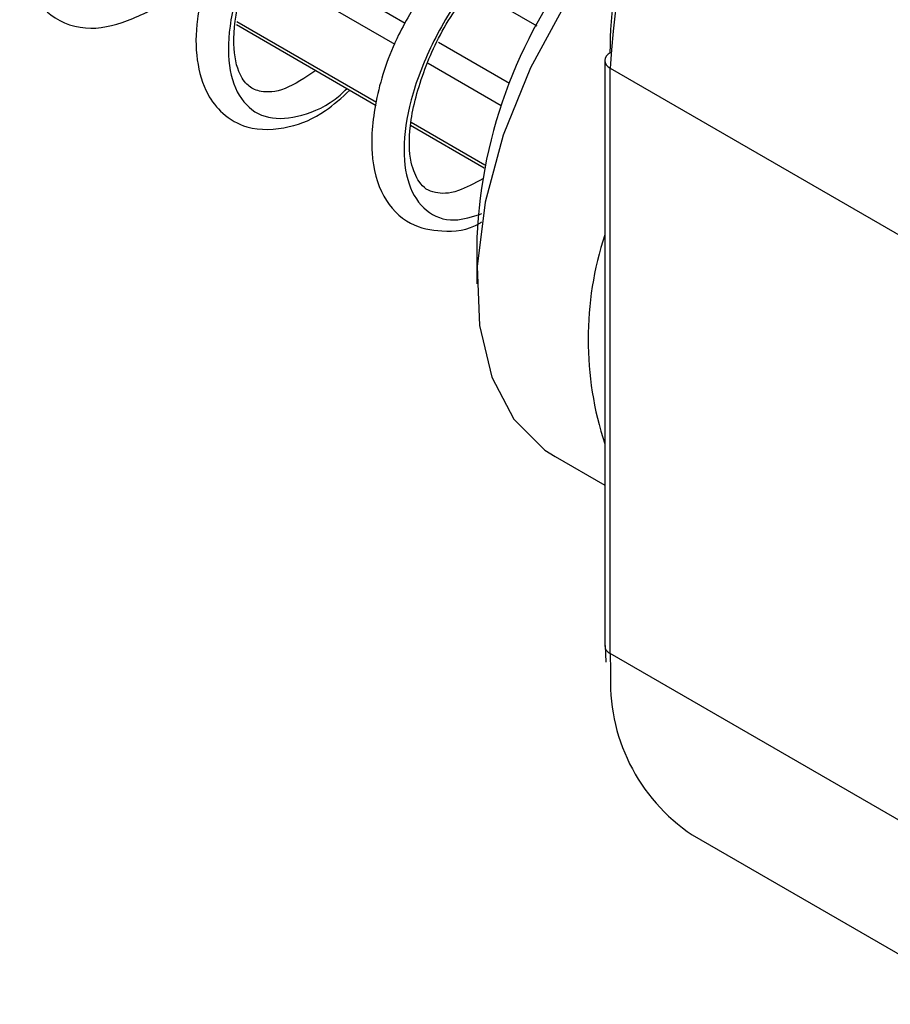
# Model space of a CAD drawing. Header units: millimetres. Extents: x 25 to 1092, y 25 to 838.
# Tile 48 of 81: x 348 to 371, y 760 to 786. Entities that reach past the tile are written whole.
import ezdxf

# ---------------------------------------------------------------- set-up
doc = ezdxf.new("R2010")
doc.units = ezdxf.units.MM
doc.header["$LTSCALE"] = 4

msp = doc.modelspace()

# ---------------------------------------------------------------- linework, layer by layer
for p, q in [((357.848, 786.401), (354.042, 788.598)), ((357.581, 785.839), (353.808, 788.018)), ((359.608, 787.334), (361.332, 786.339)), ((353.369, 786.368), (357.077, 784.228)), ((353.369, 786.368), (357.077, 784.227)), ((353.38, 786.45), (357.084, 784.312)), ((360.609, 784.807), (358.724, 785.896)), ((360.388, 784.219), (358.452, 785.337)), ((363.134, 785.419), (363.134, 769.905)), ((363.281, 785.215), (371.059, 780.725)), ((363.281, 769.701), (363.281, 785.215)), ((357.985, 783.703), (359.937, 782.576)), ((357.985, 783.703), (359.937, 782.576)), ((358.005, 783.781), (359.953, 782.656)), ((359.745, 780.724), (359.745, 779.499)), ((361.817, 774.921), (363.134, 774.16)), ((363.146, 769.911), (363.161, 769.469)), ((371.059, 765.211), (363.281, 769.701)), ((363.281, 769.701), (363.291, 769.244)), ((365.456, 764.893), (373.234, 760.403))]:
    msp.add_line(p, q)
at = {"flags": 128}
msp.add_lwpolyline([(363.219, 788.535), (362.101, 786.944), (361.163, 785.223), (360.443, 783.44), (359.968, 781.662), (359.756, 779.957), (359.815, 778.392), (360.143, 777.027), (360.728, 775.913), (361.547, 775.094), (361.817, 774.921)], dxfattribs=at)
for centre, radius, start, end in [((379.4, 784.482), 16.136, 122.6055, 177.3945), ((372.619, 780.181), 12.885, 140.3482, 177.5886), ((363.384, 785.394), 0.251, 114.3747, 174.3052), ((363.384, 785.444), 0.251, 185.6948, 245.6253), ((371.655, 778.027), 8.96, 161.9926, 198.0074), ((363.371, 769.92), 0.237, 181.8506, 247.4783), ((368.173, 768.959), 4.89, 176.6573, 236.2415)]:
    msp.add_arc(centre, radius, start, end)
for points, knots in [([(363.713, 791.467), (363.545, 791.816), (363.17, 792.594), (362.188, 793.338), (360.929, 793.701), (359.494, 793.572), (357.999, 792.985), (356.556, 791.995), (355.266, 790.703), (354.223, 789.229), (353.501, 787.709), (353.138, 786.289), (353.149, 785.099), (353.517, 784.254), (354.187, 783.828), (355.083, 783.916), (355.835, 784.224), (356.24, 784.615), (356.302, 784.675)], [0, 0, 0, 0, 0.054545, 0.121389, 0.187959, 0.254609, 0.321439, 0.387998, 0.454677, 0.521487, 0.588039, 0.65475, 0.721532, 0.78808, 0.854828, 0.921576, 0.988124, 1, 1, 1, 1]), ([(349.273, 793.032), (348.966, 792.552), (348.303, 791.516), (347.732, 789.871), (347.58, 788.414), (347.828, 787.327), (348.439, 786.501), (349.49, 786.158), (350.61, 786.489), (351.393, 786.889), (351.758, 787.283), (351.767, 787.293)], [0, 0, 0, 0, 0.116837, 0.252751, 0.394343, 0.5094, 0.615479, 0.74677, 0.872182, 0.997075, 1, 1, 1, 1]), ([(364.466, 790.822), (364.195, 790.783), (363.444, 790.673), (362.16, 789.994), (360.759, 788.91), (359.543, 787.536), (358.599, 786.033), (357.992, 784.531), (357.757, 783.173), (357.888, 782.084), (358.367, 781.385), (359.056, 781.1), (359.628, 781.282), (359.879, 781.361)], [0, 0, 0, 0, 0.0545236, 0.151378, 0.24813, 0.3446504, 0.4415448, 0.5382496, 0.6347806, 0.731705, 0.8283678, 0.9249146, 1, 1, 1, 1]), ([(353.537, 789.754), (353.523, 789.735), (353.131, 789.19), (352.671, 788.035), (352.287, 786.58), (352.287, 785.414), (352.535, 784.574), (353, 783.964), (353.743, 783.546), (354.71, 783.593), (355.629, 783.951), (356.162, 784.435), (356.377, 784.631)], [0, 0, 0, 0, 0.005115, 0.144242, 0.282665, 0.393194, 0.502101, 0.58138, 0.672986, 0.809116, 0.922975, 1, 1, 1, 1]), ([(355.474, 785.153), (355.19, 784.964), (354.612, 784.578), (354.007, 784.57), (353.711, 784.703), (353.426, 785.034), (353.238, 785.838), (353.408, 787.069), (353.835, 788.311), (354.306, 789.049), (354.469, 789.305)], [0, 0, 0, 0, 0.129533, 0.264202, 0.375305, 0.482491, 0.622514, 0.776673, 0.922661, 1, 1, 1, 1]), ([(358.376, 787.312), (358.124, 786.907), (357.524, 785.942), (357.029, 784.414), (356.891, 782.937), (357.185, 781.8), (357.899, 781.037), (358.865, 780.858), (359.501, 780.899), (359.861, 781.134), (359.872, 781.141)], [0, 0, 0, 0, 0.117413, 0.279378, 0.440335, 0.594969, 0.736549, 0.856626, 0.995599, 1, 1, 1, 1]), ([(359.907, 782.286), (359.679, 782.162), (359.157, 781.877), (358.564, 781.893), (358.245, 782.084), (357.959, 782.707), (357.926, 783.702), (358.269, 785.045), (358.852, 786.341), (359.399, 787.059), (359.587, 787.306)], [0, 0, 0, 0, 0.102595, 0.235121, 0.39391, 0.504359, 0.63397, 0.783884, 0.925447, 1, 1, 1, 1])]:
    msp.add_open_spline(points, degree=3, knots=knots)
msp.add_open_spline([(363.281, 785.623), (363.281, 787.789), (364.026, 790.296), (365.352, 792.593)], degree=3)

doc.saveas('drawing.dxf')
